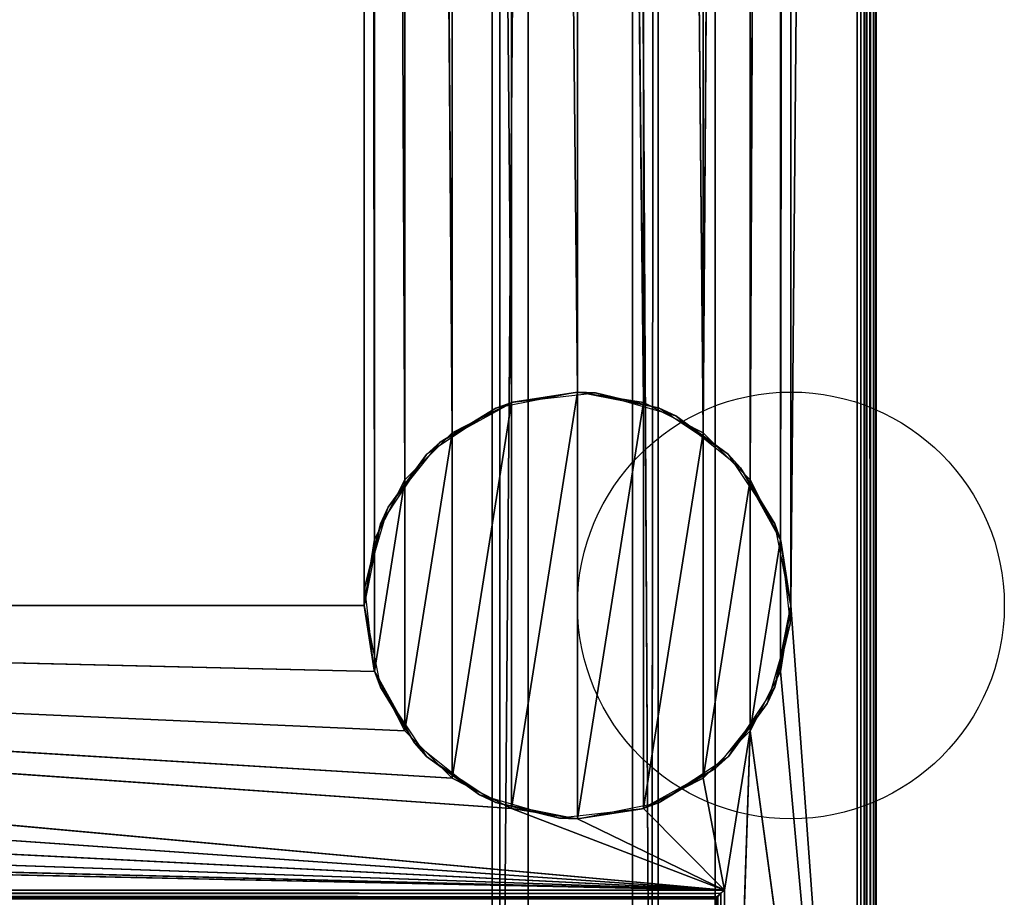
# Model space of a CAD drawing. Header units: millimetres. Extents: x -10 to 414, y -927 to 10.
# Tile 16 of 21: x 310 to 414, y -816 to -723. Entities that reach past the tile are written whole.
import ezdxf

# ---------------------------------------------------------------- set-up
doc = ezdxf.new("R2010")
doc.units = ezdxf.units.MM
doc.header["$MEASUREMENT"] = 0
doc.layers.add('0 Misc', color=7, linetype='Continuous', lineweight=35)
doc.layers.add('10 Raster Images', color=7, linetype='Continuous', lineweight=35)

msp = doc.modelspace()

# ---------------------------------------------------------------- linework, layer by layer
at = {"layer": '0 Misc', "color": 160, "linetype": 'Continuous', "lineweight": 25}
for p, q in [((399, -1, 1195), (399, -899, 1195)), ((400, -1, 1174), (400, -899, 1174)), ((400, -899, 1194), (400, -1, 1194)), ((391, -785, 12), (398, -2, 12)), ((398, -881, 12), (398, -2, 12)), ((399, -2, 13), (399, -881, 13)), ((399, -881, 1173), (399, -2, 1173)), ((383, -17, 34.5), (383, -815, 34.5)), ((383, -17, 1173), (383, -881, 1173)), ((383, -881, 13), (383, -17, 1173)), ((383, -815.89, 33.95), (383, -17, 1173)), ((383, -815.71, 34.21), (383, -17, 1173)), ((383, -815.45, 34.39), (383, -17, 1173)), ((383, -815.16, 34.49), (383, -17, 1173)), ((383, -815, 34.5), (383, -17, 1173)), ((346, -785, 12), (346, -59, 12)), ((347.1, -778.05, 12), (346, -59, 12)), ((389.9, -778.05, 12), (391, -59, 12)), ((391, -59, 12), (391, -785, 12)), ((347.1, -778.05, 12), (347.1, -65.95, 12)), ((350.3, -771.77, 12), (347.1, -65.95, 12)), ((386.7, -771.77, 12), (389.9, -65.95, 12)), ((389.9, -778.05, 12), (389.9, -65.95, 12)), ((350.3, -771.77, 12), (350.3, -72.23, 12)), ((355.27, -766.8, 12), (350.3, -72.23, 12)), ((381.73, -766.8, 12), (386.7, -72.23, 12)), ((386.7, -771.77, 12), (386.7, -72.23, 12)), ((355.27, -766.8, 12), (355.27, -77.2, 12)), ((361.55, -763.6, 12), (355.27, -77.2, 12)), ((381.73, -766.8, 12), (381.73, -77.2, 12)), ((361.55, -763.6, 12), (361.55, -80.4, 12)), ((368.5, -762.5, 12), (361.55, -80.4, 12)), ((375.45, -763.6, 12), (375.45, -80.4, 12)), ((381.73, -766.8, 12), (375.45, -80.4, 12)), ((368.5, -762.5, 12), (368.5, -81.5, 12)), ((375.45, -763.6, 12), (368.5, -81.5, 12)), ((377, -159, 93), (376.3, -881.6, 93)), ((377, -883, 93), (377, -159, 93)), ((377, -883, 70), (377, -159, 70)), ((363.3, -519, 1140), (360.3, -882.9, 1140)), ((363.3, -881.6, 1140), (363.3, -519, 1140)), ((363.3, -881.6, 94.5), (363.3, -519, 94.5)), ((374.3, -519, 93), (374.3, -881.6, 93)), ((374.3, -881.6, 94.5), (374.3, -519, 94.5)), ((374.3, -519, 93), (376.3, -881.6, 93)), ((359.5, -883, 786), (359.5, -522, 786)), ((359.5, -883, 428), (359.5, -522, 428)), ((359.5, -883, 809), (359.5, -522, 809)), ((359.5, -883, 451), (359.5, -522, 451)), ((360.3, -522, 1140), (360.3, -882.9, 1140)), ((360.3, -882.9, 93), (360.3, -522, 93)), ((361.55, -806.4), (368.5, -762.5)), ((368.5, -807.5), (368.5, -762.5)), ((355.27, -803.2), (361.55, -763.6)), ((361.55, -806.4), (361.55, -763.6)), ((368.5, -807.5), (375.45, -763.6)), ((375.45, -806.4), (375.45, -763.6)), ((350.3, -798.23), (355.27, -766.8)), ((355.27, -803.2), (355.27, -766.8)), ((375.45, -806.4), (381.73, -766.8)), ((381.73, -803.2), (381.73, -766.8)), ((347.1, -791.95), (350.3, -771.77)), ((350.3, -798.23), (350.3, -771.77)), ((381.73, -803.2), (386.7, -771.77)), ((386.7, -798.23), (386.7, -771.77)), ((347.1, -791.95), (347.1, -778.05)), ((386.7, -798.23), (389.9, -778.05)), ((389.9, -791.95), (389.9, -778.05)), ((54, -785, 12), (346, -785, 12)), ((384, -815, 12), (54, -785, 12)), ((361.55, -806.4, 12), (54, -785, 12)), ((355.27, -803.2, 12), (54, -785, 12)), ((350.3, -798.23, 12), (54, -785, 12)), ((347.1, -791.95, 12), (54, -785, 12)), ((398, -881, 12), (391, -785, 12)), ((384, -815, 12), (52.9, -791.95, 12)), ((398, -881, 12), (389.9, -791.95, 12)), ((384, -815, 12), (49.7, -798.23, 12)), ((384, -815, 12), (386.7, -798.23, 12)), ((384, -881, 12), (386.7, -798.23, 12)), ((398, -881, 12), (386.7, -798.23, 12)), ((384, -815, 12), (44.73, -803.2, 12)), ((384, -815, 12), (381.73, -803.2, 12)), ((384, -815, 12), (38.45, -806.4, 12)), ((384, -815, 12), (361.55, -806.4, 12)), ((384, -815, 12), (375.45, -806.4, 12)), ((384, -815, 12), (31.5, -807.5, 12)), ((384, -815, 12), (368.5, -807.5, 12)), ((16, -815, 12), (384, -815, 12)), ((383, -815, 34.5), (17, -815, 34.5)), ((384, -815, 12), (384, -881, 12))]:
    msp.add_line(p, q, dxfattribs=at).dxf.unprotected_set("ltscale", 0)
for centre in [(391, -785), (391, -785, 12)]:
    msp.add_circle(centre, 22.5, dxfattribs=at).dxf.unprotected_set("ltscale", 0)
at = {"layer": '0 Misc', "color": 160, "linetype": 'Continuous', "lineweight": 25, "extrusion": (-0.654654, 0.755929, 0)}
msp.add_arc((243.27, 13, -867.47), 1.41, 270, 0, dxfattribs=at).dxf.unprotected_set("ltscale", 0)
at = {"layer": '0 Misc', "color": 160, "linetype": 'Continuous', "lineweight": 25, "extrusion": (-1, 0, 0)}
msp.add_arc((815, 33.5, -383), 1, 0, 90, dxfattribs=at).dxf.unprotected_set("ltscale", 0)
at = {"layer": '0 Misc', "color": 7, "lineweight": 25}
for points, invisible_edges in [([(399, -899, 1195), (1, -1, 1195), (1, -899, 1195)], 1), ([(399, -899, 1195), (399, -1, 1195), (1, -1, 1195)], 12), ([(399, -1, 1173), (399.38, -899, 1173.08), (399, -2, 1173)], 1), ([(399, -1, 1173), (399.38, -1, 1173.08), (399.38, -899, 1173.08)], 12), ([(399, -1, 1195), (399.38, -899, 1194.92), (399.38, -1, 1194.92)], 1), ([(399, -1, 1195), (399, -899, 1195), (399.38, -899, 1194.92)], 12), ([(399.38, -899, 1173.08), (399.71, -1, 1173.29), (399.71, -899, 1173.29)], 1), ([(399.38, -899, 1173.08), (399.38, -1, 1173.08), (399.71, -1, 1173.29)], 12), ([(399.38, -1, 1194.92), (399.71, -899, 1194.71), (399.71, -1, 1194.71)], 1), ([(399.38, -1, 1194.92), (399.38, -899, 1194.92), (399.71, -899, 1194.71)], 12), ([(399.92, -1, 1173.62), (399.71, -899, 1173.29), (399.71, -1, 1173.29)], 1), ([(399.92, -1, 1173.62), (399.92, -899, 1173.62), (399.71, -899, 1173.29)], 12), ([(399.71, -1, 1194.71), (399.92, -899, 1194.38), (399.92, -1, 1194.38)], 1), ([(399.71, -1, 1194.71), (399.71, -899, 1194.71), (399.92, -899, 1194.38)], 12), ([(400, -1, 1174), (399.92, -899, 1173.62), (399.92, -1, 1173.62)], 1), ([(400, -1, 1174), (400, -899, 1174), (399.92, -899, 1173.62)], 12), ([(400, -899, 1194), (399.92, -1, 1194.38), (399.92, -899, 1194.38)], 1), ([(400, -899, 1194), (400, -1, 1194), (399.92, -1, 1194.38)], 12), ([(400, -899, 1194), (400, -1, 1174), (400, -1, 1194)], 1), ([(400, -899, 1194), (400, -899, 1174), (400, -1, 1174)], 12), ([(398, -881, 12), (398.38, -2, 12.08), (398.38, -881, 12.08)], 1), ([(398, -881, 12), (398, -2, 12), (398.38, -2, 12.08)], 12), ([(398.71, -2, 12.29), (398.38, -881, 12.08), (398.38, -2, 12.08)], 1), ([(398.71, -2, 12.29), (398.71, -881, 12.29), (398.38, -881, 12.08)], 12), ([(398.92, -2, 12.62), (398.71, -881, 12.29), (398.71, -2, 12.29)], 1), ([(398.92, -2, 12.62), (398.92, -881, 12.62), (398.71, -881, 12.29)], 12), ([(399, -2, 13), (398.92, -881, 12.62), (398.92, -2, 12.62)], 1), ([(399, -2, 13), (399, -881, 13), (398.92, -881, 12.62)], 12), ([(399, -2, 1173), (399, -881, 13), (399, -2, 13)], 1), ([(399, -2, 1173), (399, -881, 1173), (399, -881, 13)], 12), ([(399.38, -899, 1173.08), (399, -881, 1173), (399, -2, 1173)], 12), ([(383, -815, 34.5), (17, -17, 34.5), (17, -815, 34.5)], 1), ([(383, -815, 34.5), (383, -17, 34.5), (17, -17, 34.5)], 12), ([(377, -883, 70), (377, -159, 93), (377, -883, 93)], 1), ([(377, -883, 70), (377, -159, 70), (377, -159, 93)], 12), ([(363.3, -519, 94.5), (363.3, -881.6, 1140), (363.3, -881.6, 94.5)], 1), ([(363.3, -519, 94.5), (363.3, -519, 1140), (363.3, -881.6, 1140)], 12), ([(363.3, -519, 94.5), (374.3, -881.6, 94.5), (374.3, -519, 94.5)], 1), ([(363.3, -519, 94.5), (363.3, -881.6, 94.5), (374.3, -881.6, 94.5)], 12), ([(374.3, -519, 94.5), (374.3, -881.6, 93), (374.3, -519, 93)], 1), ([(374.3, -519, 94.5), (374.3, -881.6, 94.5), (374.3, -881.6, 93)], 12), ([(359.5, -522, 786), (40.5, -883, 786), (40.5, -522, 786)], 1), ([(359.5, -522, 786), (359.5, -883, 786), (40.5, -883, 786)], 12), ([(359.5, -522, 428), (40.5, -883, 428), (40.5, -522, 428)], 1), ([(359.5, -522, 428), (359.5, -883, 428), (40.5, -883, 428)], 12), ([(40.5, -522, 809), (359.5, -883, 809), (359.5, -522, 809)], 1), ([(40.5, -522, 809), (40.5, -883, 809), (359.5, -883, 809)], 12), ([(40.5, -522, 451), (359.5, -883, 451), (359.5, -522, 451)], 1), ([(40.5, -522, 451), (40.5, -883, 451), (359.5, -883, 451)], 12), ([(359.5, -522, 809), (359.5, -883, 786), (359.5, -522, 786)], 1), ([(359.5, -522, 809), (359.5, -883, 809), (359.5, -883, 786)], 12), ([(359.5, -522, 451), (359.5, -883, 428), (359.5, -522, 428)], 1), ([(359.5, -522, 451), (359.5, -883, 451), (359.5, -883, 428)], 12), ([(360.3, -882.9, 93), (360.3, -522, 1140), (360.3, -522, 93)], 1), ([(360.3, -882.9, 93), (360.3, -882.9, 1140), (360.3, -522, 1140)], 12), ([(16, -815, 12), (383.62, -815.38, 12.08), (16.38, -815.38, 12.08)], 1), ([(16, -815, 12), (384, -815, 12), (383.62, -815.38, 12.08)], 1), ([(383.29, -815.71, 12.29), (16.38, -815.38, 12.08), (383.62, -815.38, 12.08)], 2), ([(383.29, -815.71, 12.29), (16.71, -815.71, 12.29), (16.38, -815.38, 12.08)], 12), ([(383.17, -815.83, 12.44), (16.71, -815.71, 12.29), (383.29, -815.71, 12.29)], 2), ([(383.17, -815.83, 12.44), (16.83, -815.83, 12.44), (16.71, -815.71, 12.29)], 12), ([(383, -815, 34.5), (17, -815.38, 34.42), (383, -815.38, 34.42)], 1), ([(383, -815, 34.5), (17, -815, 34.5), (17, -815.38, 34.42)], 12), ([(17, -815.71, 34.21), (383, -815.38, 34.42), (17, -815.38, 34.42)], 1), ([(17, -815.71, 34.21), (383, -815.71, 34.21), (383, -815.38, 34.42)], 12), ([(17, -815.92, 33.88), (383, -815.71, 34.21), (17, -815.71, 34.21)], 1), ([(17, -815.92, 33.88), (383, -815.92, 33.88), (383, -815.71, 34.21)], 12), ([(383.29, -881, 12.29), (383.62, -815.38, 12.08), (383.62, -881, 12.08)], 1), ([(383.29, -881, 12.29), (383.29, -815.71, 12.29), (383.62, -815.38, 12.08)], 12), ([(384, -815, 12), (383.62, -881, 12.08), (383.62, -815.38, 12.08)], 1), ([(384, -815, 12), (384, -881, 12), (383.62, -881, 12.08)], 12)]:
    msp.add_3dface(points, dxfattribs=dict(at, invisible_edges=invisible_edges))
for points in [[(391, -59, 12), (398, -2, 12), (391, -785, 12)], [(398, -881, 12), (391, -785, 12), (398, -2, 12)], [(383, -17, 1173), (17, -881, 1173), (17, -17, 1173)], [(383, -881, 1173), (17, -881, 1173), (383, -17, 1173)], [(383, -17, 1173), (383, -881, 13), (383, -881, 1173)], [(383, -881, 13), (383, -17, 1173), (383, -815.89, 33.95)], [(383, -815.89, 33.95), (383, -17, 1173), (383, -815.71, 34.21)], [(383, -815.71, 34.21), (383, -17, 1173), (383, -815.45, 34.39)], [(383, -815.45, 34.39), (383, -17, 1173), (383, -815.16, 34.49)], [(383, -815.16, 34.49), (383, -17, 1173), (383, -815, 34.5)], [(383, -815, 34.5), (383, -17, 1173), (383, -17, 34.5)], [(54, -59, 12), (347.1, -52.05, 12), (54, -785, 12)], [(54, -785, 12), (347.1, -52.05, 12), (346, -59, 12)], [(54, -785, 12), (346, -59, 12), (346, -785, 12)], [(346, -59, 12), (347.1, -778.05, 12), (346, -785, 12)], [(347.1, -778.05, 12), (346, -59, 12), (347.1, -65.95, 12)], [(389.9, -778.05, 12), (389.9, -65.95, 12), (391, -59, 12)], [(389.9, -778.05, 12), (391, -59, 12), (391, -785, 12)], [(347.1, -778.05, 12), (347.1, -65.95, 12), (350.3, -771.77, 12)], [(350.3, -771.77, 12), (347.1, -65.95, 12), (350.3, -72.23, 12)], [(386.7, -771.77, 12), (386.7, -72.23, 12), (389.9, -65.95, 12)], [(386.7, -771.77, 12), (389.9, -65.95, 12), (389.9, -778.05, 12)], [(350.3, -771.77, 12), (350.3, -72.23, 12), (355.27, -766.8, 12)], [(355.27, -766.8, 12), (350.3, -72.23, 12), (355.27, -77.2, 12)], [(381.73, -766.8, 12), (381.73, -77.2, 12), (386.7, -72.23, 12)], [(381.73, -766.8, 12), (386.7, -72.23, 12), (386.7, -771.77, 12)], [(355.27, -766.8, 12), (355.27, -77.2, 12), (361.55, -763.6, 12)], [(361.55, -763.6, 12), (355.27, -77.2, 12), (361.55, -80.4, 12)], [(381.73, -766.8, 12), (375.45, -80.4, 12), (381.73, -77.2, 12)], [(361.55, -763.6, 12), (361.55, -80.4, 12), (368.5, -762.5, 12)], [(368.5, -762.5, 12), (361.55, -80.4, 12), (368.5, -81.5, 12)], [(375.45, -763.6, 12), (368.5, -81.5, 12), (375.45, -80.4, 12)], [(375.45, -763.6, 12), (375.45, -80.4, 12), (381.73, -766.8, 12)], [(368.5, -762.5, 12), (368.5, -81.5, 12), (375.45, -763.6, 12)], [(377, -159, 70), (23, -883, 70), (23, -159, 70)], [(23, -883, 70), (377, -159, 70), (112.5, -842, 70)], [(112.5, -842, 70), (377, -159, 70), (139.5, -842, 70)], [(139.5, -842, 70), (377, -159, 70), (139.5, -864, 70)], [(139.5, -864, 70), (377, -159, 70), (260.5, -842, 70)], [(260.5, -842, 70), (377, -159, 70), (287.5, -842, 70)], [(287.5, -842, 70), (377, -159, 70), (287.5, -864, 70)], [(377, -883, 70), (287.5, -864, 70), (377, -159, 70)], [(377, -159, 93), (374.3, -519, 93), (376.3, -881.6, 93)], [(377, -159, 93), (376.3, -881.6, 93), (377, -883, 93)], [(363.3, -519, 1140), (360.3, -522, 1140), (360.3, -882.9, 1140)], [(363.3, -519, 1140), (360.3, -882.9, 1140), (363.3, -881.6, 1140)], [(376.3, -881.6, 93), (374.3, -519, 93), (374.3, -881.6, 93)], [(25.7, -522, 93), (23, -883, 93), (360.3, -882.9, 93)], [(25.7, -522, 93), (360.3, -882.9, 93), (360.3, -522, 93)], [(361.55, -806.4), (361.55, -763.6), (368.5, -762.5)], [(361.55, -806.4), (368.5, -762.5), (368.5, -807.5)], [(368.5, -807.5), (368.5, -762.5), (375.45, -763.6)], [(355.27, -803.2), (355.27, -766.8), (361.55, -763.6)], [(355.27, -803.2), (361.55, -763.6), (361.55, -806.4)], [(368.5, -807.5), (375.45, -763.6), (375.45, -806.4)], [(375.45, -806.4), (375.45, -763.6), (381.73, -766.8)], [(350.3, -798.23), (350.3, -771.77), (355.27, -766.8)], [(350.3, -798.23), (355.27, -766.8), (355.27, -803.2)], [(375.45, -806.4), (381.73, -766.8), (381.73, -803.2)], [(381.73, -803.2), (381.73, -766.8), (386.7, -771.77)], [(347.1, -791.95), (347.1, -778.05), (350.3, -771.77)], [(347.1, -791.95), (350.3, -771.77), (350.3, -798.23)], [(381.73, -803.2), (386.7, -771.77), (386.7, -798.23)], [(386.7, -798.23), (386.7, -771.77), (389.9, -778.05)], [(347.1, -778.05), (347.1, -791.95), (346, -785)], [(386.7, -798.23), (389.9, -778.05), (389.9, -791.95)], [(389.9, -791.95), (389.9, -778.05), (391, -785)], [(384, -815, 12), (52.9, -791.95, 12), (54, -785, 12)], [(384, -815, 12), (54, -785, 12), (361.55, -806.4, 12)], [(361.55, -806.4, 12), (54, -785, 12), (355.27, -803.2, 12)], [(355.27, -803.2, 12), (54, -785, 12), (350.3, -798.23, 12)], [(350.3, -798.23, 12), (54, -785, 12), (347.1, -791.95, 12)], [(347.1, -791.95, 12), (54, -785, 12), (346, -785, 12)], [(398, -881, 12), (389.9, -791.95, 12), (391, -785, 12)], [(384, -815, 12), (49.7, -798.23, 12), (52.9, -791.95, 12)], [(398, -881, 12), (386.7, -798.23, 12), (389.9, -791.95, 12)], [(384, -815, 12), (44.73, -803.2, 12), (49.7, -798.23, 12)], [(384, -815, 12), (381.73, -803.2, 12), (386.7, -798.23, 12)], [(384, -815, 12), (386.7, -798.23, 12), (384, -881, 12)], [(384, -881, 12), (386.7, -798.23, 12), (398, -881, 12)], [(384, -815, 12), (38.45, -806.4, 12), (44.73, -803.2, 12)], [(384, -815, 12), (375.45, -806.4, 12), (381.73, -803.2, 12)], [(384, -815, 12), (31.5, -807.5, 12), (38.45, -806.4, 12)], [(384, -815, 12), (361.55, -806.4, 12), (368.5, -807.5, 12)], [(384, -815, 12), (368.5, -807.5, 12), (375.45, -806.4, 12)], [(16, -815, 12), (31.5, -807.5, 12), (384, -815, 12)], [(383.29, -881, 12.29), (383.17, -815.83, 12.44), (383.29, -815.71, 12.29)]]:
    msp.add_3dface(points, dxfattribs=at)
at = {"layer": '0 Misc', "color": 158, "lineweight": 25}
for points in [[(361.69, -763.56, 12), (368.5, -762.5), (359.89, -764.21)], [(370.41, -762.58, 12), (368.5, -762.5), (361.69, -763.56, 12)], [(370.41, -762.58, 12), (377.11, -764.21), (368.5, -762.5)], [(378.85, -765.02, 12), (377.11, -764.21), (370.41, -762.58, 12)], [(361.69, -763.56, 12), (359.89, -764.21), (354, -767.8, 12)], [(354, -767.8, 12), (359.89, -764.21), (352.59, -769.09)], [(378.85, -765.02, 12), (384.41, -769.09), (377.11, -764.21)], [(385.7, -770.5, 12), (384.41, -769.09), (378.85, -765.02, 12)], [(354, -767.8, 12), (352.59, -769.09), (348.52, -774.65, 12)], [(348.52, -774.65, 12), (352.59, -769.09), (347.71, -776.39)], [(385.7, -770.5, 12), (389.29, -776.39), (384.41, -769.09)], [(389.94, -778.19, 12), (389.29, -776.39), (385.7, -770.5, 12)], [(348.52, -774.65, 12), (347.71, -776.39), (346.08, -783.09, 12)], [(346.08, -783.09, 12), (347.71, -776.39), (346, -785)], [(389.94, -778.19, 12), (391, -785), (389.29, -776.39)], [(390.92, -786.91, 12), (391, -785), (389.94, -778.19, 12)], [(346.08, -783.09, 12), (346, -785), (347.06, -791.81, 12)], [(347.06, -791.81, 12), (346, -785), (347.71, -793.61)], [(390.92, -786.91, 12), (389.29, -793.61), (391, -785)], [(388.48, -795.35, 12), (389.29, -793.61), (390.92, -786.91, 12)], [(347.06, -791.81, 12), (347.71, -793.61), (351.3, -799.5, 12)], [(351.3, -799.5, 12), (347.71, -793.61), (352.59, -800.91)], [(388.48, -795.35, 12), (384.41, -800.91), (389.29, -793.61)], [(383, -802.2, 12), (384.41, -800.91), (388.48, -795.35, 12)], [(351.3, -799.5, 12), (352.59, -800.91), (358.15, -804.98, 12)], [(358.15, -804.98, 12), (352.59, -800.91), (359.89, -805.79)], [(383, -802.2, 12), (377.11, -805.79), (384.41, -800.91)], [(383, -802.2, 12), (375.31, -806.44, 12), (377.11, -805.79)], [(358.15, -804.98, 12), (359.89, -805.79), (366.59, -807.42, 12)], [(359.89, -805.79), (368.5, -807.5), (366.59, -807.42, 12)], [(368.5, -807.5), (375.31, -806.44, 12), (366.59, -807.42, 12)], [(377.11, -805.79), (375.31, -806.44, 12), (368.5, -807.5)]]:
    msp.add_3dface(points, dxfattribs=at)
at = {"layer": '10 Raster Images', "color": 160, "linetype": 'Continuous', "lineweight": 25}
for p, q in [((398, -881, 12), (398, -2, 12)), ((383, -17, 1173), (383, -881, 1173)), ((383, -815, 34.5), (383, -17, 34.5)), ((383, -881, 1173), (383, -17, 1173)), ((377, -883, 70), (377, -159, 70)), ((377, -159, 93), (377, -883, 93)), ((363.3, -519, 1140), (363.3, -881.6, 1140)), ((374.3, -881.6, 93), (374.3, -519, 93)), ((360.3, -882.9, 1140), (360.3, -522, 1140)), ((360.3, -522, 93), (360.3, -882.9, 93)), ((368.5, -762.5), (361.55, -763.6)), ((361.55, -763.6, 12), (368.5, -762.5, 12)), ((375.45, -763.6), (368.5, -762.5)), ((368.5, -762.5, 12), (375.45, -763.6, 12)), ((361.55, -763.6), (355.27, -766.8)), ((355.27, -766.8, 12), (361.55, -763.6, 12)), ((381.73, -766.8), (375.45, -763.6)), ((375.45, -763.6, 12), (381.73, -766.8, 12)), ((355.27, -766.8), (350.3, -771.77)), ((350.3, -771.77, 12), (355.27, -766.8, 12)), ((386.7, -771.77), (381.73, -766.8)), ((381.73, -766.8, 12), (386.7, -771.77, 12)), ((350.3, -771.77), (347.1, -778.05)), ((347.1, -778.05, 12), (350.3, -771.77, 12)), ((389.9, -778.05), (386.7, -771.77)), ((386.7, -771.77, 12), (389.9, -778.05, 12)), ((347.1, -778.05), (346, -785)), ((346, -785, 12), (347.1, -778.05, 12)), ((391, -785), (389.9, -778.05)), ((389.9, -778.05, 12), (391, -785, 12)), ((346, -785), (347.1, -791.95)), ((347.1, -791.95, 12), (346, -785, 12)), ((389.9, -791.95), (391, -785)), ((391, -785, 12), (389.9, -791.95, 12)), ((347.1, -791.95), (350.3, -798.23)), ((350.3, -798.23, 12), (347.1, -791.95, 12)), ((386.7, -798.23), (389.9, -791.95)), ((389.9, -791.95, 12), (386.7, -798.23, 12)), ((350.3, -798.23), (355.27, -803.2)), ((355.27, -803.2, 12), (350.3, -798.23, 12)), ((381.73, -803.2), (386.7, -798.23)), ((386.7, -798.23, 12), (381.73, -803.2, 12)), ((355.27, -803.2), (361.55, -806.4)), ((361.55, -806.4, 12), (355.27, -803.2, 12)), ((375.45, -806.4), (381.73, -803.2)), ((381.73, -803.2, 12), (375.45, -806.4, 12)), ((361.55, -806.4), (368.5, -807.5)), ((368.5, -807.5, 12), (361.55, -806.4, 12)), ((368.5, -807.5), (375.45, -806.4)), ((375.45, -806.4, 12), (368.5, -807.5, 12)), ((16, -815, 12), (384, -815, 12)), ((383, -815.16, 34.49), (383, -815, 34.5)), ((383, -815.45, 34.39), (383, -815.16, 34.49)), ((383, -815.71, 34.21), (383, -815.45, 34.39)), ((383, -815.89, 33.95), (383, -815.71, 34.21)), ((384, -815, 12), (384, -881, 12))]:
    msp.add_line(p, q, dxfattribs=at).dxf.unprotected_set("ltscale", 0)

doc.saveas('drawing.dxf')
